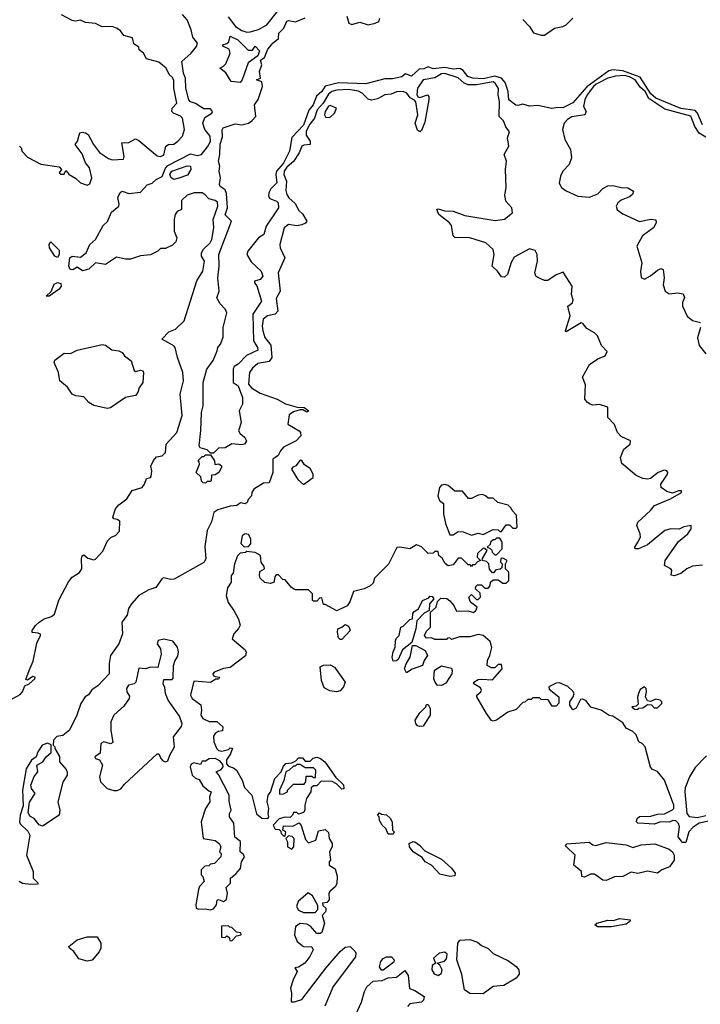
# Model space of a CAD drawing. Extents: x 2293830 to 2387798, y 66850 to 233222.
# Tile 151 of 192: x 2355018 to 2359112, y 180558 to 186476. Entities that reach past the tile are written whole.
import ezdxf

# ---------------------------------------------------------------- set-up
doc = ezdxf.new("R2010")
doc.units = 0

msp = doc.modelspace()

# ---------------------------------------------------------------- linework, layer by layer
at = {"layer": '0CON05XD'}
for points in [[(2355016.4, 185716.4), (2355027.5, 185705), (2355033, 185683), (2355065, 185650), (2355145, 185607.5), (2355255, 185592.5), (2355270, 185575), (2355256.7, 185555), (2355265, 185546.7), (2355285, 185547.5), (2355295, 185570), (2355316.1, 185546.1), (2355355, 185523.3), (2355383.3, 185495), (2355425, 185481.2), (2355440.7, 185489.3), (2355452.5, 185525), (2355438, 185585), (2355413.3, 185615), (2355395, 185670), (2355352.5, 185725), (2355366.7, 185745), (2355380, 185795), (2355395, 185800), (2355415, 185796.7), (2355430, 185785), (2355463.3, 185725), (2355498.3, 185678.3), (2355551.7, 185641.7), (2355573.9, 185633.9), (2355643, 185637), (2355647, 185653), (2355633.3, 185736.7), (2355675, 185737.5), (2355715, 185760), (2355735, 185750), (2355808.3, 185688.3), (2355845, 185656.7), (2355864, 185654), (2355885, 185662), (2355897.5, 185715), (2355913.6, 185726.4), (2355945, 185728.8), (2355970, 185745), (2355997.5, 185775), (2356010, 185815), (2355997.5, 185885), (2355985, 185896.7), (2355943.3, 185913.3), (2355934, 185925), (2355936, 185945), (2355963.3, 185975), (2355946, 186065), (2355945, 186110), (2355938.3, 186128.3), (2355917.5, 186147.5), (2355900, 186185), (2355855, 186220), (2355780.7, 186240.7), (2355763.9, 186273.9), (2355736.7, 186295), (2355735, 186310), (2355705, 186330), (2355696.4, 186366.4), (2355645, 186380), (2355625, 186408.8), (2355605, 186424), (2355575, 186434.2), (2355515, 186433.8), (2355473.8, 186453.8), (2355415, 186460), (2355385, 186472.5), (2355355, 186466.7), (2355335, 186471.2), (2355270, 186505)], [(2355608.2, 185408.2), (2355621.9, 185438.1), (2355635, 185444.4), (2355675, 185431.1), (2355745, 185440), (2355785, 185484.2), (2355816.1, 185493.9), (2355840, 185515), (2355875, 185533.6), (2355896, 185584), (2355910.4, 185599.6), (2356045, 185669.5), (2356085, 185658.7), (2356111.1, 185665), (2356148.9, 185711.1), (2356165, 185743.8), (2356163.5, 185775), (2356131.5, 185815), (2356119.2, 185855), (2356131.5, 185888.5), (2356175, 185914.2), (2356178.1, 185925), (2356165, 185939.5), (2356125, 185939.2), (2356075, 185971.4), (2356045, 185982.5), (2356036.2, 185995), (2356017.5, 186065), (2356015.9, 186125), (2356003.2, 186155), (2355994.5, 186225.5), (2356049.2, 186275), (2356080.8, 186315), (2356088.8, 186335), (2356060.5, 186370.5), (2356050.6, 186415), (2356025.9, 186475.9), (2355996.7, 186506.7)], [(2356385, 185063.8), (2356411.2, 185021.2), (2356470.6, 184965), (2356480, 184935), (2356465, 184914.4), (2356431.2, 184905), (2356430, 184895), (2356445, 184876.7), (2356472.9, 184785), (2356420.8, 184705), (2356425.4, 184545), (2356448.6, 184505), (2356450.5, 184489.5), (2356383.4, 184456.6), (2356332, 184405), (2356309.1, 184390.9), (2356302.2, 184375), (2356302.9, 184295), (2356332.7, 184275), (2356357.8, 184205), (2356358, 184165), (2356338.1, 184125), (2356349.5, 184055), (2356334.4, 184005), (2356341.5, 183991.5), (2356373.3, 183965), (2356383.3, 183945), (2356370, 183925), (2356355, 183921.2), (2356295, 183926.7), (2356255, 183902.5), (2356215, 183900), (2356185, 183870), (2356165, 183870), (2356145, 183890), (2356103.3, 183903.3), (2356097.5, 183915), (2356107.3, 184007.3), (2356111.5, 184115), (2356122.5, 184155), (2356122.3, 184295), (2356144.6, 184375.4), (2356181.6, 184428.4), (2356206.9, 184485), (2356210, 184505), (2356226.9, 184525), (2356243, 184567), (2356242.5, 184625), (2356263.8, 184715), (2356256.7, 184735), (2356225, 184767.5), (2356203.3, 184805), (2356217.5, 184845), (2356210, 184925), (2356217.5, 184995), (2356215.5, 185065), (2356292.2, 185265), (2356255, 185302.5), (2356269.2, 185345), (2356261.7, 185431.7), (2356253.4, 185453.4), (2356223.8, 185473.8), (2356219.4, 185485), (2356226.2, 185525), (2356217.7, 185565), (2356221.9, 185595), (2356213.3, 185625), (2356223.1, 185665), (2356225, 185727.5), (2356238.8, 185771.2), (2356235.6, 185814.4), (2356242, 185825), (2356315, 185850.8), (2356355, 185844.2), (2356395, 185854.2), (2356415, 185867.1), (2356437.8, 185895), (2356430, 185965), (2356453.1, 185996.9), (2356479.2, 186075), (2356475, 186102.5), (2356443.3, 186115), (2356467.5, 186125), (2356460, 186165), (2356474.4, 186205), (2356467.5, 186232.5), (2356490.8, 186249.2), (2356511.7, 186298.3), (2356543.6, 186336.4), (2356575, 186362.5), (2356577.5, 186395), (2356607.5, 186425), (2356625, 186466.2), (2356635, 186470.8), (2356676.6, 186463.4), (2356735, 186487.8)], [(2356272.3, 186492.3), (2356316.4, 186435), (2356355, 186411.2), (2356385, 186401.5), (2356405, 186402.2), (2356455, 186417.7), (2356505, 186445.5), (2356567.5, 186522.5)], [(2356985, 186496.7), (2356998, 186455), (2357015, 186446.9), (2357065, 186461.2), (2357114.5, 186444.5), (2357156, 186456), (2357178, 186465), (2357184.3, 186485)], [(2358045, 186476.9), (2358084.5, 186435), (2358107.7, 186397.7), (2358155, 186383.8), (2358175, 186383.8), (2358233.8, 186425), (2358285.3, 186434.7), (2358305, 186444.5), (2358344.2, 186485)], [(2356345, 186099.2), (2356291.2, 186105), (2356257.3, 186157.3), (2356222.5, 186185), (2356245, 186196.4), (2356258.4, 186211.6), (2356283.3, 186275), (2356278.9, 186298.9), (2356244, 186315), (2356237.5, 186325), (2356265, 186332.9), (2356277.2, 186342.8), (2356283.6, 186376.4), (2356331.2, 186355), (2356392.3, 186292.3), (2356417.8, 186292.2), (2356435, 186317.5), (2356459.7, 186289.7), (2356450.5, 186259.5), (2356392.7, 186217.3), (2356357.1, 186115), (2356345, 186099.2)], [(2359125, 185844.4), (2359094.4, 185914.4), (2359079.8, 185929.8), (2358995, 185942.4), (2358845, 186003.7), (2358815, 186030.7), (2358750, 186130), (2358645, 186169), (2358585, 186175.2), (2358560.8, 186169.2), (2358428.5, 186071.5), (2358345, 185976.2), (2358285, 185946.8), (2358255, 185948.7), (2358218.7, 185941.3), (2358135, 185960.4), (2358085, 185955.3), (2358045, 185967.6), (2358015, 185959.3), (2358001.5, 185961.5), (2357960.5, 185995), (2357955.4, 186045), (2357938.1, 186098.1), (2357915.2, 186125.2), (2357875, 186137.4), (2357805, 186120.5), (2357744, 186125), (2357714.1, 186134.1), (2357685, 186171.5), (2357665, 186182.1), (2357625, 186179.4), (2357575, 186188.7), (2357505, 186180.3), (2357475, 186192.5), (2357449.5, 186180.5), (2357421.5, 186178.5), (2357375, 186135.8), (2357339.3, 186150.7), (2357316.8, 186133.2), (2357260.9, 186120.9), (2357215, 186121.1), (2357100.4, 186089.6), (2356935, 186097.1), (2356855, 186075.8), (2356835, 186043.8), (2356803.2, 186016.8), (2356783.3, 185965), (2356757.7, 185932.3), (2356725, 185842.2), (2356655, 185768.8), (2356640.8, 185685), (2356605, 185613.8), (2356562.4, 185565), (2356559.3, 185545), (2356565.8, 185495), (2356529.7, 185460.3), (2356516.2, 185435), (2356515.5, 185415), (2356521.9, 185401.9), (2356562.5, 185385), (2356572.2, 185375), (2356575.5, 185344.5), (2356501.1, 185235), (2356486, 185185), (2356454.7, 185165.3), (2356390, 185085), (2356385, 185063.8)], [(2358736.2, 183335), (2358751.2, 183365), (2358750, 183385), (2358730, 183435), (2358736.7, 183455), (2358812.5, 183525), (2358836.7, 183555), (2358933.3, 183595), (2358997.5, 183635), (2358997.5, 183645), (2358980, 183645), (2358945, 183630.8), (2358910.9, 183640.9), (2358876.7, 183665), (2358873.3, 183685), (2358913.8, 183745), (2358916.2, 183755), (2358910, 183765), (2358895, 183768), (2358857.5, 183755), (2358812, 183718), (2358795, 183714), (2358765, 183718.8), (2358726.4, 183736.4), (2358639.3, 183809.3), (2358632.5, 183845), (2358652.5, 183895), (2358690, 183925), (2358692.5, 183945), (2358635, 183971.2), (2358614.5, 183994.5), (2358595, 184043.3), (2358555.8, 184085), (2358555, 184146.7), (2358505, 184163.8), (2358465, 184160), (2358450, 184165), (2358432.5, 184175), (2358417.5, 184195), (2358420.7, 184280.7), (2358403.6, 184326.4), (2358446.1, 184403.9), (2358495, 184436.7), (2358540, 184455), (2358551.7, 184481.7), (2358517.7, 184517.7), (2358492.9, 184575), (2358474.6, 184594.6), (2358429.3, 184619.3), (2358405, 184650), (2358395, 184653.8), (2358305, 184600), (2358300, 184605), (2358328.1, 184695), (2358315.8, 184754.2), (2358342.5, 184775), (2358347.6, 184792.4), (2358336.5, 184825), (2358340, 184875), (2358287.7, 184957.7), (2358245, 184942.9), (2358195, 184908.1), (2358175, 184908.9), (2358135, 184925.6), (2358123.3, 184935), (2358115.5, 184955), (2358132.7, 185025), (2358130.6, 185065), (2358118.5, 185088.5), (2358085, 185099.1), (2357991.5, 185048.5), (2357973.9, 185016.1), (2357952, 184945), (2357935, 184928.8), (2357915, 184930), (2357892, 184965), (2357860, 184995), (2357872.2, 185065), (2357866.5, 185095), (2357821.4, 185135), (2357725, 185165.6), (2357635, 185166.7), (2357626.2, 185176.2), (2357615, 185238.8), (2357604, 185255), (2357540, 185305), (2357526.7, 185335), (2357535, 185339.2), (2357575, 185327.8), (2357624.5, 185325.5), (2357695, 185299.2), (2357878.3, 185268.3), (2357933.3, 185276.7), (2357981.8, 185315), (2357977.9, 185345), (2357942.5, 185385), (2357936.9, 185423.1), (2357944.3, 185465), (2357939.1, 185575), (2357945.8, 185625.8), (2357932.5, 185665), (2357961, 185715), (2357952.5, 185765), (2357965, 185802.5), (2357941.1, 185831.1), (2357928.7, 185868.7), (2357901.1, 185895), (2357904.2, 185985), (2357896.8, 186025), (2357897.8, 186062.2), (2357878.2, 186095), (2357865, 186102.4), (2357765, 186084.1), (2357715, 186083.5), (2357691.3, 186095), (2357655, 186125.8), (2357575, 186152.5), (2357555, 186150.8), (2357515, 186126.8), (2357445, 186114.6), (2357410, 186065), (2357405.9, 186025.9), (2357413.3, 186013.3), (2357425, 186008.8), (2357470, 186025), (2357478, 186015), (2357478, 185995), (2357455, 185860), (2357435, 185810), (2357425, 185802.5), (2357411.7, 185811.7), (2357397.5, 185855), (2357412.5, 185905), (2357401.7, 185981.7), (2357393, 185993), (2357367, 186007), (2357347.5, 186035), (2357325, 186043.8), (2357285, 186043.3), (2357251.7, 186028.3), (2357215, 186023.8), (2357169.7, 186000.3), (2357135, 185991.9), (2357115, 185998.5), (2357078.2, 186035), (2357056, 186046), (2356995, 186055.9), (2356925, 186053.3), (2356895, 186043.5), (2356875, 186028.9), (2356844.3, 185975), (2356825.8, 185954.2), (2356808.4, 185935), (2356790.7, 185885), (2356762.5, 185847.5), (2356741.2, 185805), (2356741.3, 185781.3), (2356765.4, 185745), (2356765.7, 185725), (2356727.9, 185722.1), (2356715, 185715.4), (2356698.4, 185675), (2356665.8, 185624.2), (2356625, 185590.4), (2356609.8, 185565), (2356607.5, 185545), (2356622.2, 185505), (2356619.1, 185449.1), (2356625.6, 185425), (2356636.9, 185405), (2356675, 185371.9), (2356698.2, 185328.2), (2356718.5, 185308.5), (2356745.6, 185265), (2356736.9, 185253.1), (2356715, 185242), (2356685, 185237.3), (2356635, 185244), (2356608.8, 185225), (2356582.9, 185125), (2356585.7, 185105.7), (2356613.3, 185045), (2356572.1, 184955), (2356585.8, 184844.2), (2356560.5, 184799.5), (2356570.4, 184725), (2356555, 184706.2), (2356508.8, 184695), (2356483.3, 184675), (2356476.6, 184633.4), (2356480, 184605), (2356492.2, 184565), (2356529, 184519), (2356535.8, 184445), (2356518, 184422), (2356451.4, 184408.6), (2356417.6, 184382.4), (2356401.4, 184355), (2356394.4, 184285), (2356412.7, 184262.7), (2356465, 184231.9), (2356566.2, 184195), (2356617.7, 184167.7), (2356687, 184147), (2356730, 184145), (2356757.5, 184125), (2356745, 184117.5), (2356720.7, 184130.7), (2356705, 184130), (2356665, 184118.1), (2356639.1, 184100.9), (2356631.1, 184045), (2356698.8, 184005), (2356708, 183995), (2356708.8, 183975), (2356681.2, 183945), (2356604.4, 183905.6), (2356586, 183885), (2356573.4, 183856.6), (2356540.8, 183835), (2356541.4, 183755), (2356518.8, 183691.2), (2356485, 183690), (2356425.9, 183654.1), (2356413.8, 183635), (2356412.5, 183615), (2356391.7, 183591.7), (2356386.1, 183573.9), (2356375, 183565.8), (2356347.3, 183572.7), (2356325, 183556.9), (2356285, 183552.9), (2356210.6, 183529.4), (2356186.2, 183513.8), (2356172.6, 183457.4), (2356145.3, 183404.7), (2356131.5, 183308.5), (2356138.8, 183235), (2356125.7, 183214.3), (2355946.5, 183113.5), (2355925, 183110.7), (2355885, 183120.8), (2355875, 183116.6), (2355836.6, 183063.4), (2355795, 183049.2), (2355735, 183014.4), (2355690.5, 182965), (2355673.6, 182936.4), (2355665, 182896.7), (2355632.2, 182855), (2355637.1, 182785), (2355615.5, 182725), (2355563.8, 182655), (2355556.4, 182606.4), (2355556.9, 182545), (2355487.9, 182472.1), (2355452.1, 182447.9), (2355431.4, 182418.6), (2355411.4, 182405), (2355386.2, 182365), (2355361.2, 182295), (2355317.5, 182205), (2355277, 182173), (2355241.7, 182168.3), (2355222.5, 182145), (2355220, 182115), (2355230, 182105), (2355230, 182095), (2355257, 182047), (2355258.8, 182015), (2355298.8, 181968.8), (2355303.9, 181953.9), (2355303.8, 181935), (2355277.7, 181892.3), (2355247.5, 181775), (2355260.8, 181725), (2355255.6, 181694.4), (2355155, 181628.8), (2355135.9, 181635.9), (2355105, 181674), (2355079.5, 181689.5), (2355070.4, 181710.4), (2355077.5, 181772.5), (2355111.4, 181825), (2355089.6, 181855), (2355084.7, 181875), (2355105, 181927.8), (2355127.9, 181955), (2355121.2, 181995), (2355156.7, 182015), (2355177.5, 182045), (2355208.3, 182071.7), (2355208.3, 182118.3), (2355185, 182128), (2355154.1, 182115.9), (2355128, 182075), (2355118, 182045), (2355088.8, 182025), (2355057.8, 181972.2), (2355034.6, 181844.6), (2355038.8, 181751.2), (2355020.5, 181695), (2355016.9, 181655), (2355021.5, 181641.5), (2355067.7, 181597.7), (2355080, 181575), (2355058.8, 181455), (2355100, 181355), (2355100, 181315), (2355130, 181285), (2355125, 181280), (2355085, 181277.5), (2355035, 181284), (2355015, 181296.7)], [(2359145, 185770.4), (2359104, 185794), (2359078.9, 185835), (2359055, 185895.8), (2358898.1, 185938.1), (2358802.7, 186002.7), (2358779.4, 186045), (2358750.5, 186070.5), (2358720.2, 186115), (2358685, 186133.3), (2358655, 186139.7), (2358602.5, 186137.5), (2358556.4, 186123.6), (2358485, 186088.5), (2358469.6, 186075), (2358431.2, 186025), (2358416.3, 185995), (2358410, 185955), (2358424.3, 185925), (2358418, 185905), (2358338.8, 185891.2), (2358313.2, 185876.8), (2358293.8, 185855), (2358283.2, 185815), (2358296.5, 185756.5), (2358330.4, 185695), (2358337.6, 185645), (2358322.9, 185605), (2358284.8, 185565.2), (2358270.2, 185535), (2358263.5, 185493.5), (2358277.1, 185467.1), (2358305, 185446.6), (2358375, 185414.4), (2358445, 185408.6), (2358495, 185428.5), (2358525, 185460.5), (2358555, 185476.7), (2358585, 185479.4), (2358635, 185467.1), (2358675.8, 185465.8), (2358710, 185445), (2358703.3, 185425), (2358685, 185410.8), (2358635, 185391.4), (2358615, 185375.6), (2358606.5, 185355), (2358612.5, 185332.5), (2358645, 185309.4), (2358745, 185262.9), (2358815, 185278), (2358843.3, 185273.3), (2358846, 185255), (2358829.2, 185225), (2358763.3, 185176.7), (2358730.5, 185115), (2358760.5, 185015), (2358752.7, 184962.7), (2358756.4, 184926.4), (2358775, 184916.7), (2358812.7, 184937.3), (2358855, 184971.2), (2358875, 184980), (2358887.5, 184975), (2358894.3, 184925), (2358887.3, 184882.7), (2358900, 184845), (2358925, 184828.6), (2358975, 184834.2), (2359008.6, 184828.6), (2359015.9, 184805.9), (2359004.5, 184775.5), (2359004.4, 184755), (2359033.3, 184693.3), (2359065, 184668), (2359112.5, 184655)], [(2356858.8, 185888.8), (2356885, 185890.9), (2356911.1, 185915), (2356923.9, 185943.9), (2356885, 185960.6), (2356875, 185955.6), (2356855.4, 185925), (2356852.3, 185905), (2356858.8, 185888.8)], [(2355945, 185516), (2355928.8, 185525), (2355922.1, 185545), (2355933.3, 185565), (2356025, 185598), (2356046.7, 185595), (2356048, 185575), (2356028.3, 185541.7), (2355975, 185523.3), (2355945, 185516)], [(2354895, 182352.3), (2355020.9, 182419.1), (2355036, 182435), (2355048.8, 182471.2), (2355075, 182484.2), (2355110, 182515), (2355112.5, 182525), (2355098.3, 182528.3), (2355065, 182506.7), (2355055, 182510), (2355075.6, 182565), (2355099.5, 182620.5), (2355121.7, 182728.3), (2355143.8, 182775), (2355143, 182783), (2355129.2, 182789.2), (2355093.3, 182793.3), (2355093.3, 182805), (2355113.3, 182835), (2355135.7, 182854.3), (2355166.7, 182875), (2355210.8, 182889.2), (2355227.1, 182902.9), (2355253, 182987), (2355312, 183098), (2355335, 183124.3), (2355377.2, 183152.8), (2355392.5, 183175), (2355390, 183235), (2355395, 183252.5), (2355405, 183260), (2355428.9, 183238.9), (2355465, 183228.8), (2355475, 183233.5), (2355518.2, 183281.8), (2355546.1, 183343.9), (2355569.5, 183365), (2355594, 183376), (2355618.4, 183401.6), (2355621.4, 183461.4), (2355605, 183472.5), (2355583.8, 183475), (2355579.2, 183485), (2355594.4, 183535), (2355615, 183560.8), (2355663.8, 183595), (2355694.4, 183645.6), (2355756, 183664), (2355770, 183685), (2355780.9, 183719.1), (2355805, 183724.2), (2355809.5, 183730.5), (2355812.5, 183765), (2355807, 183793), (2355823, 183827), (2355841.2, 183848.8), (2355875, 183854), (2355894.4, 183875), (2355899.1, 183925), (2355963.8, 183995), (2355996.1, 184096.1), (2355984, 184225), (2356003.3, 184305), (2356000, 184355), (2355967.5, 184445), (2355953.3, 184505), (2355945, 184516.2), (2355872.5, 184555), (2355915, 184600), (2355955, 184616.2), (2356006.7, 184665), (2356083.6, 184906.4), (2356120, 184965), (2356130, 185025), (2356112.5, 185055), (2356112.5, 185075), (2356124.1, 185095.9), (2356163.5, 185135), (2356173.8, 185155), (2356185.5, 185225), (2356181.8, 185275), (2356210, 185355), (2356208.7, 185378.7), (2356195, 185388.6), (2356155, 185400), (2356133.8, 185423.8), (2356115, 185434.4), (2356067.5, 185435), (2356025, 185421.5), (2355991.3, 185388.7), (2355992.5, 185335), (2355965, 185323.8), (2355953.6, 185305), (2355947.3, 185275), (2355946.7, 185205), (2355963.3, 185165), (2355958.3, 185141.7), (2355938.3, 185121.7), (2355895, 185100), (2355865, 185100), (2355850, 185085), (2355805, 185063.3), (2355745, 185056.2), (2355685, 185037.5), (2355655, 185037.5), (2355600.7, 185049.3), (2355535, 185004.4), (2355475, 185014), (2355433.7, 184976.3), (2355395.8, 184965.8), (2355365, 184988.8), (2355337.5, 184972.5), (2355322.5, 184975), (2355314.6, 184995), (2355320.9, 185045), (2355335, 185054.5), (2355385, 185047.6), (2355417.3, 185075), (2355440.5, 185125), (2355475.2, 185154.8), (2355520.5, 185239.5), (2355546.2, 185263.8), (2355570.3, 185319.7), (2355614.5, 185355), (2355617.7, 185367.7), (2355608.2, 185408.2)], [(2355245, 185045.8), (2355230.5, 185055), (2355198, 185105), (2355196.7, 185125), (2355205, 185140), (2355255, 185091.2), (2355256.7, 185065), (2355245, 185045.8)], [(2355195, 184814.2), (2355177.5, 184815), (2355207.3, 184842.7), (2355225, 184885.5), (2355245, 184896.2), (2355265, 184891.2), (2355268.6, 184875), (2355255, 184855.8), (2355195, 184814.2)], [(2359113.3, 184625), (2359094.1, 184564.1), (2359105, 184517.5), (2359145, 184466.7)], [(2355545, 184138.8), (2355465, 184157.1), (2355435, 184174.7), (2355405, 184210), (2355356, 184215), (2355334.9, 184224.9), (2355307, 184267), (2355259.6, 184305), (2355251.3, 184355), (2355225.5, 184414.5), (2355230.4, 184429.6), (2355285, 184471.2), (2355325, 184470.3), (2355365, 184490.3), (2355515, 184522.8), (2355535, 184520.4), (2355572.4, 184492.4), (2355615.3, 184485.3), (2355635, 184475.6), (2355648.9, 184455), (2355688.2, 184425), (2355706.8, 184366.8), (2355715, 184361.8), (2355745, 184368.7), (2355758.6, 184365), (2355763.3, 184355), (2355759.4, 184295), (2355736.2, 184263.8), (2355728.9, 184235), (2355715, 184216.9), (2355655, 184204.5), (2355565, 184143.1), (2355545, 184138.8)], [(2356135, 183690), (2356121.7, 183691.7), (2356111.7, 183701.7), (2356108.3, 183728.3), (2356080, 183755), (2356100, 183805), (2356098.3, 183818.3), (2356090, 183825), (2356115, 183850), (2356125, 183850), (2356135, 183860), (2356165, 183860), (2356190, 183825), (2356191.7, 183801.7), (2356217, 183807), (2356232.5, 183795), (2356232.5, 183785), (2356216.4, 183753.6), (2356195, 183740), (2356171.7, 183738.3), (2356170, 183705), (2356165, 183700), (2356145, 183700), (2356135, 183690)], [(2356725, 183682.2), (2356782.5, 183725), (2356784.4, 183745), (2356765, 183778.1), (2356730.8, 183800.8), (2356715, 183825.8), (2356705, 183828.6), (2356679.2, 183795), (2356658.8, 183785), (2356652.7, 183775), (2356691.7, 183711.7), (2356725, 183682.2)], [(2357735, 183377.5), (2357775, 183390), (2357805, 183382.5), (2357865, 183412.5), (2357895, 183410), (2357905, 183400), (2357915, 183400), (2357945, 183440), (2357965, 183440), (2357985, 183420), (2358005, 183420), (2358010, 183425), (2358007, 183497), (2357980, 183525), (2357975, 183540), (2357957, 183557), (2357893, 183573), (2357865, 183600), (2357835, 183600), (2357820, 183615), (2357801.7, 183621.7), (2357775, 183617.5), (2357735, 183597.5), (2357718.3, 183598.3), (2357681.7, 183641.7), (2357635, 183642.5), (2357595, 183676.7), (2357575, 183681.2), (2357555, 183677.5), (2357543.3, 183665), (2357533.3, 183615), (2357542.5, 183585), (2357567, 183567), (2357567.5, 183505), (2357578.3, 183448.3), (2357605, 183380), (2357625, 183380), (2357655, 183400), (2357685, 183397.5), (2357735, 183377.5)], [(2359125, 183197.5), (2359065, 183191.2), (2359030, 183175), (2358995, 183146.7), (2358955, 183133.8), (2358937, 183137), (2358940, 183165), (2358934.4, 183174.4), (2358896.1, 183196.1), (2358900, 183225), (2358980.9, 183339.1), (2359036.2, 183385), (2359056.7, 183415), (2359056.2, 183436.2), (2359012.7, 183427.3), (2358985, 183413.8), (2358935, 183416), (2358897.5, 183405), (2358795, 183318.8), (2358740, 183295), (2358720, 183295), (2358717.5, 183305), (2358736.2, 183335)], [(2356368.3, 183308.3), (2356395, 183310), (2356408, 183325), (2356407.8, 183355), (2356395, 183382), (2356375, 183386), (2356356.2, 183373.8), (2356348.3, 183328.3), (2356368.3, 183308.3)], [(2357885, 183260), (2357920, 183295), (2357920, 183335), (2357905, 183360), (2357885, 183360), (2357875, 183350), (2357865, 183350), (2357850, 183335), (2357848.3, 183321.7), (2357830, 183305), (2357848.3, 183298.3), (2357858.3, 183288.3), (2357860, 183275), (2357875, 183260), (2357885, 183260)], [(2358773.6, 181643.6), (2358735, 181647.5), (2358727.5, 181655), (2358732.5, 181675), (2358745, 181686.7), (2358815, 181688.8), (2358855, 181701.2), (2358896.4, 181703.6), (2358945, 181727.5), (2358952.5, 181735), (2358953.3, 181755), (2358896.7, 181905), (2358855, 181957.5), (2358825, 181970), (2358813, 181983), (2358780, 182105), (2358762.5, 182125), (2358742.5, 182135), (2358725, 182176.7), (2358705, 182196.7), (2358665, 182217.5), (2358645, 182250), (2358585, 182290), (2358563.9, 182293.9), (2358515, 182326.2), (2358453.9, 182343.9), (2358425, 182382.5), (2358405, 182392.5), (2358390.7, 182389.3), (2358365, 182337.5), (2358345, 182327.5), (2358327.5, 182355), (2358327.5, 182375), (2358347.5, 182405), (2358352.5, 182425), (2358345, 182440), (2358315, 182467.5), (2358265, 182490), (2358245, 182487.5), (2358200, 182465), (2358201.7, 182451.7), (2358260, 182405), (2358261.7, 182368.3), (2358245, 182350), (2358220.7, 182350.7), (2358197, 182387), (2358155, 182390), (2358145, 182400), (2358105, 182400), (2358095, 182390), (2358075, 182390), (2358057, 182373), (2358045, 182372.5), (2358005, 182330), (2357955, 182313.8), (2357885, 182266.2), (2357865, 182260), (2357855, 182263.3), (2357825.8, 182305), (2357766.7, 182405), (2357767.5, 182415), (2357792.5, 182435), (2357796.4, 182446.4), (2357789.3, 182459.3), (2357750, 182485), (2357750, 182495), (2357775, 182510), (2357795, 182512.5), (2357861.7, 182508.3), (2357920, 182575), (2357915, 182600), (2357895, 182600), (2357875, 182580), (2357855, 182580), (2357830, 182595), (2357832.5, 182625), (2357846.4, 182653.6), (2357858.3, 182701.7), (2357848.3, 182738.3), (2357805, 182773.8), (2357775, 182781.2), (2357725, 182767.5), (2357663.6, 182766.4), (2357615, 182750), (2357605, 182760), (2357591.7, 182758.3), (2357585, 182750), (2357515, 182750), (2357495, 182760), (2357465, 182757.5), (2357453.3, 182775), (2357465, 182800), (2357490, 182825), (2357490, 182915), (2357522.5, 182945), (2357531.7, 182978.3), (2357551.7, 182998.3), (2357586.4, 182996.4), (2357605, 182982.5), (2357630, 182955), (2357645, 182920), (2357715, 182922.5), (2357747, 182913), (2357762.5, 182925), (2357770, 182945), (2357730, 182975), (2357720, 183005), (2357735, 183020), (2357765, 182990), (2357775, 182990), (2357790, 183005), (2357788.3, 183028.3), (2357760, 183055), (2357761.7, 183068.3), (2357771.7, 183078.3), (2357795, 183080), (2357815, 183060), (2357835, 183060), (2357847, 183073), (2357850, 183095), (2357865, 183110), (2357895, 183110), (2357925, 183090), (2357945, 183090), (2357960, 183105), (2357960, 183155), (2357940, 183175), (2357940, 183205), (2357950, 183225), (2357925, 183240), (2357911.7, 183238.3), (2357910, 183215), (2357920, 183205), (2357918.3, 183181.7), (2357907, 183173), (2357881.7, 183168.3), (2357868.3, 183151.7), (2357861.7, 183151.7), (2357843, 183173), (2357840, 183205), (2357825, 183220), (2357800, 183225), (2357801.7, 183238.3), (2357830, 183285), (2357821.7, 183291.7), (2357818.3, 183298.3), (2357805, 183300), (2357771.7, 183268.3), (2357770, 183245), (2357790, 183225), (2357771.7, 183218.3), (2357755, 183200), (2357741.7, 183198.3), (2357735, 183190), (2357728.3, 183198.3), (2357715, 183200), (2357675, 183240), (2357655, 183240), (2357625, 183200), (2357595, 183192.5), (2357577, 183207), (2357559.3, 183239.3), (2357540, 183255), (2357535, 183280), (2357515, 183280), (2357505, 183270), (2357475, 183267.5), (2357435, 183307.5), (2357405, 183320), (2357364, 183296), (2357303.9, 183306.1), (2357286.4, 183303.6), (2357235.8, 183204.2), (2357151.7, 183118.3), (2357145, 183090), (2357127, 183073), (2357090, 183055), (2357025, 183040), (2357003.6, 182976.4), (2356987.7, 182952.3), (2356925, 182922.5), (2356855, 182960), (2356845, 182960), (2356835, 183000), (2356821.7, 182998.3), (2356805, 182980), (2356785, 182980), (2356780, 182985), (2356780, 183025), (2356755, 183050), (2356675, 183050), (2356653.6, 183063.6), (2356615, 183110), (2356601.7, 183111.7), (2356575, 183140), (2356561.7, 183138.3), (2356552.5, 183127.5), (2356547, 183093), (2356525, 183087.5), (2356493, 183093), (2356465, 183120), (2356460, 183135), (2356461.7, 183158.3), (2356490, 183175), (2356488.3, 183188.3), (2356470, 183215), (2356467.5, 183255), (2356435, 183272.5), (2356385, 183280), (2356377, 183273), (2356345, 183270), (2356327.5, 183252.5), (2356310, 183205), (2356301.7, 183148.3), (2356290, 183135), (2356290, 183095), (2356268.3, 183061.7), (2356260, 183015), (2356272.1, 182972.1), (2356307.1, 182925), (2356335, 182873.3), (2356343.9, 182836.1), (2356335, 182816.7), (2356305.9, 182784.1), (2356296.2, 182755), (2356375, 182687.5), (2356380, 182675), (2356377, 182653), (2356285, 182582), (2356245, 182577.1), (2356187.5, 182555), (2356180, 182545), (2356182.5, 182535), (2356195, 182527.5), (2356220, 182525), (2356215, 182512.5), (2356198.3, 182511.7), (2356165, 182492.5), (2356065, 182500), (2356046, 182415), (2356055, 182396.7), (2356108.3, 182358.3), (2356112.5, 182325), (2356107.5, 182295), (2356120, 182275), (2356158.3, 182258.3), (2356205, 182257.5), (2356240, 182225), (2356238.3, 182201.7), (2356211.7, 182198.3), (2356193.6, 182186.4), (2356185, 182170), (2356186.2, 182135), (2356204.1, 182094.1), (2356215, 182083.3), (2356235, 182080), (2356275, 182090), (2356285, 182100), (2356298.3, 182098.3), (2356287, 182063), (2356263, 182027), (2356263, 182003), (2356275, 181990), (2356305, 181980), (2356322.5, 181965), (2356356.7, 181905), (2356370.3, 181860.3), (2356413.8, 181815), (2356442.8, 181702.8), (2356475, 181676.7), (2356510, 181675), (2356517.5, 181685), (2356513.3, 181705), (2356517.5, 181735), (2356506.7, 181775), (2356512.5, 181815), (2356527, 181833), (2356553.3, 181915), (2356590, 181955), (2356605, 181990), (2356620, 182005), (2356655, 182010), (2356678.3, 182021.7), (2356695, 182040), (2356718.3, 182038.3), (2356735, 182020), (2356765, 182020), (2356783, 182037), (2356805, 182042.5), (2356827.5, 182035), (2356853.3, 182015), (2356920.7, 181920.7), (2356965, 181877.5), (2356967.5, 181852.5), (2356955, 181850), (2356923, 181883), (2356897, 181897), (2356831.7, 181898.3), (2356805, 181870), (2356785, 181870), (2356771.7, 181858.3), (2356770, 181835), (2356742.5, 181795), (2356732.5, 181755), (2356732.5, 181725), (2356725, 181710), (2356695, 181700), (2356685, 181710), (2356665, 181710), (2356660, 181695), (2356645, 181680), (2356615, 181682.5), (2356578.3, 181671.7), (2356542.5, 181635), (2356555, 181610), (2356578.3, 181608.3), (2356588.3, 181598.3), (2356590, 181585), (2356605, 181570), (2356615, 181570), (2356620, 181595), (2356600, 181605), (2356605, 181630), (2356661.7, 181628.3), (2356698.3, 181648.3), (2356711.7, 181631.7), (2356738.3, 181548.3), (2356755, 181527.5), (2356800, 181545), (2356815, 181600), (2356855, 181607.5), (2356875, 181590), (2356880, 181555), (2356897.5, 181525), (2356896.7, 181505), (2356882.5, 181475), (2356887.5, 181425), (2356880, 181415), (2356880, 181395), (2356915, 181372.5), (2356928.6, 181328.6), (2356925, 181282.5), (2356915, 181263.3), (2356883.6, 181236.4), (2356877.5, 181225), (2356880, 181185), (2356865, 181170), (2356840, 181165), (2356841.7, 181151.7), (2356860, 181135), (2356860, 181125), (2356857, 181113), (2356838.3, 181091.7), (2356852.5, 181045), (2356835, 180990), (2356825, 180982.5), (2356805, 180982.5), (2356767.7, 181027.7), (2356745, 181040), (2356705, 181043.3), (2356677.5, 181025), (2356672, 180975), (2356686.2, 180935), (2356725, 180906), (2356775, 180902.5), (2356783.3, 180885), (2356763.8, 180845), (2356732.5, 180805), (2356695, 180780), (2356672.5, 180777.5), (2356687.5, 180755), (2356662.5, 180705), (2356646.7, 180655), (2356653.3, 180625), (2356651.7, 180571.7), (2356671.7, 180571.7), (2356715, 180587.5), (2356860, 180775), (2356946.2, 180875), (2356975, 180900.8), (2357005.7, 180905.7), (2357035.8, 180875), (2357040.8, 180865), (2357037.9, 180842.1), (2356903.8, 180665), (2356853.8, 180546.2)], [(2357265, 182620), (2357257.5, 182645), (2357263.6, 182676.4), (2357277.5, 182705), (2357278.3, 182741.7), (2357283, 182757), (2357300, 182775), (2357310, 182825), (2357325, 182830), (2357365, 182870), (2357380, 182875), (2357383, 182907), (2357390.7, 182919.3), (2357417.5, 182935), (2357440, 182985), (2357478.3, 183001.7), (2357485, 183010), (2357498.3, 183008.3), (2357510, 182995), (2357482.5, 182965), (2357480, 182925), (2357450.7, 182909.3), (2357407.5, 182862.5), (2357401.2, 182815), (2357377, 182733), (2357320.7, 182689.3), (2357295, 182630), (2357285, 182622.5), (2357265, 182620)], [(2356955, 182750), (2356945, 182750), (2356935, 182760), (2356928.8, 182795), (2356932.5, 182815), (2356956.1, 182823.9), (2356975, 182840), (2356985, 182837.5), (2356998.3, 182828.3), (2357006.7, 182805), (2356955, 182750)], [(2355585, 181841.9), (2355605, 181842.2), (2355627.4, 181852.6), (2355649.1, 181880.9), (2355845, 182062.9), (2355855, 182063.8), (2355866.5, 182035), (2355880.2, 182020.2), (2355895, 182015.5), (2355909.8, 182020.2), (2355920.5, 182055), (2355950.4, 182105), (2355942.7, 182165), (2355991.9, 182228.1), (2355996.2, 182243.8), (2355979.1, 182289.1), (2355911.6, 182385), (2355894.6, 182425), (2355891.1, 182461.1), (2355881.2, 182485), (2355885, 182510), (2355935, 182510), (2355941.7, 182518.3), (2355943.3, 182595), (2355950.5, 182619.5), (2355969.6, 182650.4), (2355974, 182676), (2355967.5, 182705), (2355940.4, 182740.4), (2355885, 182752.9), (2355850.8, 182745), (2355845.7, 182725), (2355865.3, 182695.3), (2355868.6, 182661.4), (2355848.3, 182581.7), (2355805, 182583.3), (2355775, 182574.4), (2355735, 182577.5), (2355717.5, 182495), (2355706.2, 182483.8), (2355673.3, 182475), (2355661.2, 182455), (2355663.3, 182435), (2355679.3, 182409.3), (2355676.2, 182395), (2355645, 182350), (2355585, 182296), (2355566.9, 182255), (2355567.1, 182205), (2355578.6, 182131.4), (2355565, 182123.3), (2355525, 182135.7), (2355506.2, 182125), (2355502.5, 182067.5), (2355470.9, 182045), (2355475, 182034.5), (2355497.8, 182027.8), (2355516.2, 181995), (2355498.9, 181925), (2355504.3, 181895), (2355545, 181854.4), (2355585, 181841.9)], [(2357345, 182550), (2357332.5, 182575), (2357342.5, 182605), (2357366.4, 182643.6), (2357380, 182715), (2357400, 182715), (2357457.5, 182685), (2357470, 182655), (2357450, 182625), (2357440, 182595), (2357378.3, 182571.7), (2357345, 182550)], [(2356924.2, 182435.8), (2356882.7, 182442.7), (2356849.7, 182459.7), (2356833.1, 182505), (2356825, 182586.2), (2356845, 182595.6), (2356885, 182599.2), (2356911.2, 182585), (2356976.7, 182495), (2356966.2, 182465), (2356945, 182441.2), (2356924.2, 182435.8)], [(2357555, 182473.8), (2357530, 182475), (2357516.7, 182495), (2357510, 182515), (2357513.3, 182566.7), (2357555, 182592.5), (2357615, 182577.5), (2357620, 182565), (2357616.7, 182545), (2357581.7, 182488.3), (2357555, 182473.8)], [(2358735, 182330), (2358741.7, 182338.3), (2358765, 182340), (2358795, 182360), (2358818.3, 182358.3), (2358835, 182340), (2358855, 182340), (2358880, 182365), (2358880, 182375), (2358870, 182385), (2358845, 182392.5), (2358811.7, 182378.3), (2358795, 182382.5), (2358781.8, 182405), (2358788.8, 182435), (2358786.2, 182456.2), (2358775, 182466.2), (2358750.9, 182449.1), (2358740, 182425), (2358733.9, 182403.9), (2358737.5, 182362.5), (2358725, 182350), (2358700, 182345), (2358715, 182332.5), (2358735, 182330)], [(2357425, 182226.7), (2357411.7, 182231.7), (2357400, 182245), (2357396.7, 182265), (2357425, 182310), (2357460, 182345), (2357465, 182360), (2357475, 182360), (2357487.5, 182335), (2357486.7, 182295), (2357445, 182230), (2357425, 182226.7)], [(2359148.8, 182051.2), (2359079.8, 181980.2), (2359047.5, 181925), (2359021.2, 181858.8), (2359018, 181835), (2359030, 181705), (2359045, 181687.5), (2359095, 181680), (2359145, 181692.5)], [(2356165, 181125.8), (2356185, 181131.4), (2356201.1, 181155), (2356207, 181183), (2356215, 181186.7), (2356245, 181176.5), (2356262.7, 181187.3), (2356268.2, 181225), (2356261.1, 181258.9), (2356286, 181285), (2356286, 181315), (2356318.5, 181341.5), (2356345.6, 181375), (2356353.3, 181415), (2356370.5, 181445), (2356365, 181457.5), (2356343.8, 181475), (2356347, 181537), (2356313, 181563), (2356306.4, 181646.4), (2356280, 181685), (2356280, 181705), (2356290, 181725), (2356278.3, 181778.3), (2356277.5, 181815), (2356215, 181940), (2356200, 181955), (2356230, 181970), (2356241.2, 181985), (2356239.5, 181999.5), (2356221.7, 182021.7), (2356195, 182034.5), (2356157.7, 182032.3), (2356135, 182020), (2356115, 182020), (2356105, 182000), (2356065, 182009.2), (2356049.7, 182000.3), (2356044, 181985), (2356055.5, 181935.5), (2356075, 181916.7), (2356098.3, 181908.3), (2356120.7, 181870.7), (2356155, 181840), (2356170, 181835), (2356160, 181805), (2356162.5, 181775), (2356136.1, 181733.9), (2356110, 181655), (2356122.5, 181555), (2356195, 181542.5), (2356217.5, 181525), (2356227.5, 181505), (2356220, 181475), (2356230, 181465), (2356227.5, 181445), (2356190, 181405), (2356165, 181400), (2356155, 181390), (2356131.7, 181388.3), (2356110, 181365), (2356110, 181335), (2356120, 181325), (2356127.5, 181295), (2356100, 181265), (2356093, 181247), (2356077.5, 181155), (2356080, 181135), (2356095, 181130), (2356135, 181132.5), (2356165, 181125.8)], [(2356581.7, 181821.7), (2356605, 181822.5), (2356630, 181835), (2356630, 181845), (2356665, 181880), (2356728.3, 181881.7), (2356740, 181895), (2356741.7, 181928.3), (2356775, 181930), (2356785, 181920), (2356798.3, 181921.7), (2356800, 181965), (2356785, 181980), (2356735, 181980), (2356705, 182000), (2356685, 182000), (2356675, 181990), (2356665, 181990), (2356640, 181965), (2356620, 181955), (2356606.4, 181903.6), (2356580, 181845), (2356581.7, 181821.7)], [(2357265, 181580), (2357235, 181580), (2357220, 181615), (2357197.5, 181635), (2357183, 181663), (2357180, 181685), (2357170, 181695), (2357181.7, 181708.3), (2357195, 181700), (2357225, 181697.5), (2357247, 181677), (2357257.5, 181655), (2357260, 181605), (2357270, 181595), (2357265, 181580)], [(2359190, 181665), (2359105, 181647.5), (2359067.7, 181622.3), (2359043.3, 181595), (2359025, 181530), (2359005, 181530), (2358977.5, 181565), (2358986.2, 181625), (2358980, 181645), (2358965, 181660), (2358947, 181663), (2358925, 181653.3), (2358875, 181653.8), (2358835, 181640), (2358773.6, 181643.6)], [(2356655, 181490), (2356667.5, 181505), (2356670, 181555), (2356657, 181567), (2356635, 181570), (2356620, 181555), (2356630, 181535), (2356630, 181505), (2356655, 181490)], [(2357605, 181326.7), (2357545, 181340), (2357494.3, 181394.3), (2357457.5, 181415), (2357439.3, 181439.3), (2357383.8, 181475), (2357362.5, 181505), (2357360, 181525), (2357383.8, 181536.2), (2357395, 181533.8), (2357423.8, 181515), (2357455, 181480), (2357555, 181430), (2357615.8, 181375.8), (2357636.7, 181345), (2357635, 181330), (2357605, 181326.7)], [(2358545, 181301.2), (2358525, 181303.8), (2358475, 181340), (2358450.7, 181339.3), (2358415, 181322.5), (2358400, 181325), (2358397.5, 181355), (2358351.2, 181395), (2358360, 181455), (2358307.5, 181505), (2358300, 181515), (2358308.3, 181521.7), (2358443, 181533), (2358465.8, 181515.8), (2358483.2, 181513.2), (2358545, 181530), (2358665, 181515.8), (2358705, 181501.1), (2358755, 181515.7), (2358838.3, 181521.7), (2358925, 181491.2), (2358944.1, 181474.1), (2358954.1, 181454.1), (2358954.2, 181425), (2358926.7, 181385), (2358881.2, 181365), (2358855, 181345.8), (2358795, 181358.6), (2358735, 181344.2), (2358695, 181351.4), (2358645, 181326), (2358595, 181324.2), (2358545, 181301.2)], [(2356795, 181110), (2356811.7, 181128.3), (2356811.7, 181151.7), (2356779.3, 181209.3), (2356753, 181227), (2356693.6, 181176.4), (2356682.5, 181145), (2356695, 181123.3), (2356725, 181110), (2356795, 181110)], [(2358493.9, 181023.9), (2358477.5, 181035), (2358490, 181045), (2358555, 181063.8), (2358588.8, 181061.2), (2358625, 181073.3), (2358690, 181065), (2358687.5, 181055), (2358665, 181040), (2358575, 181024.2), (2358493.9, 181023.9)], [(2356295, 180940), (2356321.7, 180968.3), (2356350, 180975), (2356348.3, 180988.3), (2356321.7, 180991.7), (2356295, 181020), (2356281.7, 181021.7), (2356275, 181030), (2356231.7, 181028.3), (2356231.7, 180961.7), (2356255, 180960), (2356265, 180970), (2356278.3, 180958.3), (2356281.7, 180941.7), (2356295, 180940)], [(2355425, 180817.5), (2355375, 180831.4), (2355344.6, 180874.6), (2355317.5, 180895), (2355313.3, 180905), (2355365, 180946.2), (2355425, 180963.8), (2355485, 180963.3), (2355506.2, 180925), (2355506, 180895), (2355496.8, 180873.2), (2355455, 180822.5), (2355425, 180817.5)], [(2357805, 180621.2), (2357725, 180623.3), (2357692.5, 180645), (2357677.4, 180737.4), (2357646.8, 180825), (2357654.1, 180925.9), (2357665, 180943.3), (2357725, 180946.7), (2357770.7, 180930.7), (2357795, 180911.2), (2357835, 180893.3), (2357865, 180863.1), (2357958.9, 180818.9), (2358003.8, 180785), (2358020, 180765), (2358021.7, 180738.3), (2358003.3, 180715), (2357929.4, 180670.6), (2357865, 180664.4), (2357805, 180621.2)], [(2357535, 180731.4), (2357555.7, 180745), (2357560, 180765), (2357545, 180793.3), (2357530, 180805), (2357572.6, 180817.4), (2357585, 180830.8), (2357589.6, 180859.6), (2357575, 180871.9), (2357542, 180865), (2357507.5, 180835), (2357520, 180805), (2357499.2, 180790.8), (2357497.5, 180765), (2357510.6, 180740.6), (2357535, 180731.4)], [(2357205, 180762.5), (2357193.6, 180763.6), (2357183, 180783), (2357190, 180815), (2357205, 180832.5), (2357225, 180843.3), (2357255, 180842.5), (2357270, 180825), (2357268.3, 180811.7), (2357205, 180762.5)], [(2356995, 180400), (2357075, 180570), (2357092.5, 180635), (2357107, 180663), (2357145, 180697.5), (2357198.3, 180701.7), (2357233.9, 180716.1), (2357285, 180721.2), (2357335, 180760), (2357355, 180730), (2357362.5, 180652.5), (2357395, 180640), (2357450, 180605), (2357447, 180583), (2357435, 180570), (2357365, 180560), (2357350, 180545)]]:
    msp.add_lwpolyline(points, dxfattribs=at)

doc.saveas('drawing.dxf')
